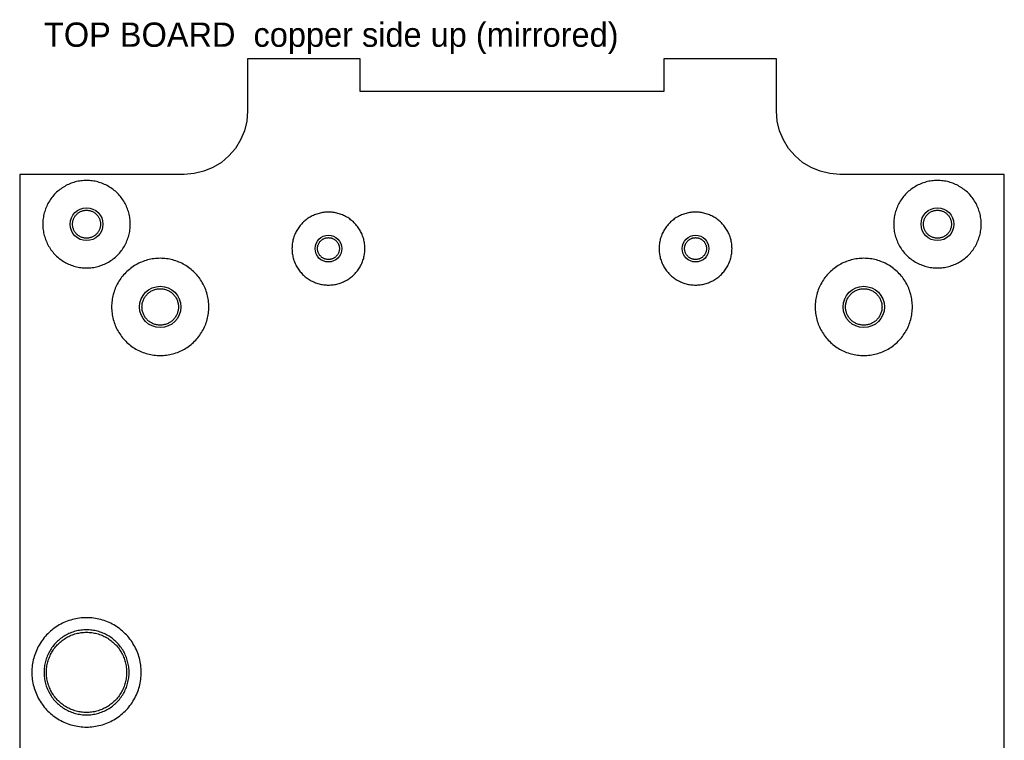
# Model space of a CAD drawing. Header units: millimetres. Extents: x 0 to 81, y 0 to 109.
# Tile 2 of 2: x 0 to 81, y 50 to 109. Entities that reach past the tile are written whole.
import ezdxf

# ---------------------------------------------------------------- set-up
doc = ezdxf.new("R2010")
doc.units = ezdxf.units.MM
for name, color, linetype in [('COPPER_REMOVE', 3, 'Continuous'), ('DRILL_2.2', 6, 'Continuous'), ('DRILL_2.7', 6, 'Continuous'), ('DRILL_3.4', 6, 'Continuous'), ('INSIDE_CUTS', 1, 'Continuous'), ('LABELS_ref', 5, 'Continuous'), ('OUTLINE', 7, 'Continuous')]:
    doc.layers.add(name, color=color, linetype=linetype)

msp = doc.modelspace()

# ---------------------------------------------------------------- linework, layer by layer
at = {"layer": 'COPPER_REMOVE'}
for points in [[(1.969, 91.698), (1.994, 91.583), (2.023, 91.468), (2.055, 91.355), (2.091, 91.243), (2.131, 91.132), (2.174, 91.022), (2.221, 90.914), (2.271, 90.808), (2.325, 90.703), (2.382, 90.6), (2.443, 90.499), (2.507, 90.4), (2.574, 90.303), (2.644, 90.208), (2.717, 90.116), (2.793, 90.026), (2.872, 89.939), (2.954, 89.854), (3.039, 89.772), (3.126, 89.693), (3.216, 89.617), (3.308, 89.544), (3.403, 89.474), (3.5, 89.407), (3.599, 89.343), (3.7, 89.282), (3.803, 89.225), (3.908, 89.171), (4.014, 89.121), (4.122, 89.074), (4.232, 89.031), (4.343, 88.991), (4.455, 88.955), (4.568, 88.923), (4.683, 88.894), (4.798, 88.869), (4.914, 88.848), (5.03, 88.831), (5.147, 88.817), (5.265, 88.808), (5.382, 88.802), (5.5, 88.8), (5.618, 88.802), (5.735, 88.808), (5.853, 88.817), (5.97, 88.831), (6.086, 88.848), (6.202, 88.869), (6.317, 88.894), (6.432, 88.923), (6.545, 88.955), (6.657, 88.991), (6.768, 89.031), (6.878, 89.074), (6.986, 89.121), (7.092, 89.171), (7.197, 89.225), (7.3, 89.282), (7.401, 89.343), (7.5, 89.407), (7.597, 89.474), (7.692, 89.544), (7.784, 89.617), (7.874, 89.693), (7.961, 89.772), (8.046, 89.854), (8.128, 89.939), (8.207, 90.026), (8.283, 90.116), (8.356, 90.208), (8.426, 90.303), (8.493, 90.4), (8.557, 90.499), (8.618, 90.6), (8.675, 90.703), (8.729, 90.808), (8.779, 90.914), (8.826, 91.022), (8.869, 91.132), (8.909, 91.243), (8.945, 91.355), (8.977, 91.468), (9.006, 91.583), (9.031, 91.698), (9.052, 91.814), (9.069, 91.93), (9.083, 92.047), (9.092, 92.165), (9.098, 92.282), (9.1, 92.4), (9.098, 92.518), (9.092, 92.635), (9.083, 92.753), (9.069, 92.87), (9.052, 92.986), (9.031, 93.102), (9.006, 93.217), (8.977, 93.332), (8.945, 93.445), (8.909, 93.557), (8.869, 93.668), (8.826, 93.778), (8.779, 93.886), (8.729, 93.992), (8.675, 94.097), (8.618, 94.2), (8.557, 94.301), (8.493, 94.4), (8.426, 94.497), (8.356, 94.592), (8.283, 94.684), (8.207, 94.774), (8.128, 94.861), (8.046, 94.946), (7.961, 95.028), (7.874, 95.107), (7.784, 95.183), (7.692, 95.256), (7.597, 95.326), (7.5, 95.393), (7.401, 95.457), (7.3, 95.518), (7.197, 95.575), (7.092, 95.629), (6.986, 95.679), (6.878, 95.726), (6.768, 95.769), (6.657, 95.809), (6.545, 95.845), (6.432, 95.877), (6.317, 95.906), (6.202, 95.931), (6.086, 95.952), (5.97, 95.969), (5.853, 95.983), (5.735, 95.992), (5.618, 95.998), (5.5, 96), (5.382, 95.998), (5.265, 95.992), (5.147, 95.983), (5.03, 95.969), (4.914, 95.952), (4.798, 95.931), (4.683, 95.906), (4.568, 95.877), (4.455, 95.845), (4.343, 95.809), (4.232, 95.769), (4.122, 95.726), (4.014, 95.679), (3.908, 95.629), (3.803, 95.575), (3.7, 95.518), (3.599, 95.457), (3.5, 95.393), (3.403, 95.326), (3.308, 95.256), (3.216, 95.183), (3.126, 95.107), (3.039, 95.028), (2.954, 94.946), (2.872, 94.861), (2.793, 94.774), (2.717, 94.684), (2.644, 94.592), (2.574, 94.497), (2.507, 94.4), (2.443, 94.301), (2.382, 94.2), (2.325, 94.097), (2.271, 93.992), (2.221, 93.886), (2.174, 93.778), (2.131, 93.668), (2.091, 93.557), (2.055, 93.445), (2.023, 93.332), (1.994, 93.217), (1.969, 93.102), (1.948, 92.986), (1.931, 92.87), (1.917, 92.753), (1.908, 92.635), (1.902, 92.518), (1.9, 92.4), (1.902, 92.282), (1.908, 92.165), (1.917, 92.047), (1.931, 91.93), (1.948, 91.814), (1.969, 91.698)], [(71.948, 91.814), (71.969, 91.698), (71.994, 91.583), (72.023, 91.468), (72.055, 91.355), (72.091, 91.243), (72.131, 91.132), (72.174, 91.022), (72.221, 90.914), (72.271, 90.808), (72.325, 90.703), (72.382, 90.6), (72.443, 90.499), (72.507, 90.4), (72.574, 90.303), (72.644, 90.208), (72.717, 90.116), (72.793, 90.026), (72.872, 89.939), (72.954, 89.854), (73.039, 89.772), (73.126, 89.693), (73.216, 89.617), (73.308, 89.544), (73.403, 89.474), (73.5, 89.407), (73.599, 89.343), (73.7, 89.282), (73.803, 89.225), (73.908, 89.171), (74.014, 89.121), (74.122, 89.074), (74.232, 89.031), (74.343, 88.991), (74.455, 88.955), (74.568, 88.923), (74.683, 88.894), (74.798, 88.869), (74.914, 88.848), (75.03, 88.831), (75.147, 88.817), (75.265, 88.808), (75.382, 88.802), (75.5, 88.8), (75.618, 88.802), (75.735, 88.808), (75.853, 88.817), (75.97, 88.831), (76.086, 88.848), (76.202, 88.869), (76.317, 88.894), (76.432, 88.923), (76.545, 88.955), (76.657, 88.991), (76.768, 89.031), (76.878, 89.074), (76.986, 89.121), (77.092, 89.171), (77.197, 89.225), (77.3, 89.282), (77.401, 89.343), (77.5, 89.407), (77.597, 89.474), (77.692, 89.544), (77.784, 89.617), (77.874, 89.693), (77.961, 89.772), (78.046, 89.854), (78.128, 89.939), (78.207, 90.026), (78.283, 90.116), (78.356, 90.208), (78.426, 90.303), (78.493, 90.4), (78.557, 90.499), (78.618, 90.6), (78.675, 90.703), (78.729, 90.808), (78.779, 90.914), (78.826, 91.022), (78.869, 91.132), (78.909, 91.243), (78.945, 91.355), (78.977, 91.468), (79.006, 91.583), (79.031, 91.698), (79.052, 91.814), (79.069, 91.93), (79.083, 92.047), (79.092, 92.165), (79.098, 92.282), (79.1, 92.4), (79.098, 92.518), (79.092, 92.635), (79.083, 92.753), (79.069, 92.87), (79.052, 92.986), (79.031, 93.102), (79.006, 93.217), (78.977, 93.332), (78.945, 93.445), (78.909, 93.557), (78.869, 93.668), (78.826, 93.778), (78.779, 93.886), (78.729, 93.992), (78.675, 94.097), (78.618, 94.2), (78.557, 94.301), (78.493, 94.4), (78.426, 94.497), (78.356, 94.592), (78.283, 94.684), (78.207, 94.774), (78.128, 94.861), (78.046, 94.946), (77.961, 95.028), (77.874, 95.107), (77.784, 95.183), (77.692, 95.256), (77.597, 95.326), (77.5, 95.393), (77.401, 95.457), (77.3, 95.518), (77.197, 95.575), (77.092, 95.629), (76.986, 95.679), (76.878, 95.726), (76.768, 95.769), (76.657, 95.809), (76.545, 95.845), (76.432, 95.877), (76.317, 95.906), (76.202, 95.931), (76.086, 95.952), (75.97, 95.969), (75.853, 95.983), (75.735, 95.992), (75.618, 95.998), (75.5, 96), (75.382, 95.998), (75.265, 95.992), (75.147, 95.983), (75.03, 95.969), (74.914, 95.952), (74.798, 95.931), (74.683, 95.906), (74.568, 95.877), (74.455, 95.845), (74.343, 95.809), (74.232, 95.769), (74.122, 95.726), (74.014, 95.679), (73.908, 95.629), (73.803, 95.575), (73.7, 95.518), (73.599, 95.457), (73.5, 95.393), (73.403, 95.326), (73.308, 95.256), (73.216, 95.183), (73.126, 95.107), (73.039, 95.028), (72.954, 94.946), (72.872, 94.861), (72.793, 94.774), (72.717, 94.684), (72.644, 94.592), (72.574, 94.497), (72.507, 94.4), (72.443, 94.301), (72.382, 94.2), (72.325, 94.097), (72.271, 93.992), (72.221, 93.886), (72.174, 93.778), (72.131, 93.668), (72.091, 93.557), (72.055, 93.445), (72.023, 93.332), (71.994, 93.217), (71.969, 93.102), (71.948, 92.986), (71.931, 92.87), (71.917, 92.753), (71.908, 92.635), (71.902, 92.518), (71.9, 92.4), (71.902, 92.282), (71.908, 92.165), (71.917, 92.047), (71.931, 91.93), (71.948, 91.814)], [(4.4, 92.734), (4.417, 92.787), (4.438, 92.84), (4.46, 92.892), (4.486, 92.942), (4.514, 92.991), (4.544, 93.039), (4.576, 93.085), (4.611, 93.13), (4.648, 93.172), (4.687, 93.213), (4.728, 93.252), (4.77, 93.289), (4.815, 93.324), (4.861, 93.356), (4.909, 93.386), (4.958, 93.414), (5.008, 93.44), (5.06, 93.462), (5.113, 93.483), (5.166, 93.5), (5.221, 93.516), (5.276, 93.528), (5.331, 93.538), (5.387, 93.544), (5.444, 93.549), (5.5, 93.55), (5.556, 93.549), (5.613, 93.544), (5.669, 93.538), (5.724, 93.528), (5.779, 93.516), (5.834, 93.5), (5.887, 93.483), (5.94, 93.462), (5.992, 93.44), (6.042, 93.414), (6.091, 93.386), (6.139, 93.356), (6.185, 93.324), (6.23, 93.289), (6.272, 93.252), (6.313, 93.213), (6.352, 93.172), (6.389, 93.13), (6.424, 93.085), (6.456, 93.039), (6.486, 92.991), (6.514, 92.942), (6.54, 92.892), (6.562, 92.84), (6.583, 92.787), (6.6, 92.734), (6.616, 92.679), (6.628, 92.624), (6.638, 92.569), (6.644, 92.513), (6.649, 92.456), (6.65, 92.4), (6.649, 92.344), (6.644, 92.287), (6.638, 92.231), (6.628, 92.176), (6.616, 92.121), (6.6, 92.066), (6.583, 92.013), (6.562, 91.96), (6.54, 91.908), (6.514, 91.858), (6.486, 91.809), (6.456, 91.761), (6.424, 91.715), (6.389, 91.67), (6.352, 91.628), (6.313, 91.587), (6.272, 91.548), (6.23, 91.511), (6.185, 91.476), (6.139, 91.444), (6.091, 91.414), (6.042, 91.386), (5.992, 91.36), (5.94, 91.338), (5.887, 91.317), (5.834, 91.3), (5.779, 91.284), (5.724, 91.272), (5.669, 91.262), (5.613, 91.256), (5.556, 91.251), (5.5, 91.25), (5.444, 91.251), (5.387, 91.256), (5.331, 91.262), (5.276, 91.272), (5.221, 91.284), (5.166, 91.3), (5.113, 91.317), (5.06, 91.338), (5.008, 91.36), (4.958, 91.386), (4.909, 91.414), (4.861, 91.444), (4.815, 91.476), (4.77, 91.511), (4.728, 91.548), (4.687, 91.587), (4.648, 91.628), (4.611, 91.67), (4.576, 91.715), (4.544, 91.761), (4.514, 91.809), (4.486, 91.858), (4.46, 91.908), (4.438, 91.96), (4.417, 92.013), (4.4, 92.066), (4.384, 92.121), (4.372, 92.176), (4.362, 92.231), (4.356, 92.287), (4.351, 92.344), (4.35, 92.4), (4.351, 92.456), (4.356, 92.513), (4.362, 92.569), (4.372, 92.624), (4.384, 92.679), (4.4, 92.734)], [(22.458, 89.81), (22.478, 89.714), (22.502, 89.619), (22.529, 89.524), (22.559, 89.431), (22.592, 89.338), (22.628, 89.247), (22.667, 89.157), (22.709, 89.068), (22.754, 88.981), (22.802, 88.895), (22.852, 88.811), (22.906, 88.728), (22.961, 88.648), (23.02, 88.569), (23.081, 88.492), (23.144, 88.417), (23.21, 88.344), (23.279, 88.274), (23.349, 88.205), (23.422, 88.139), (23.497, 88.076), (23.574, 88.015), (23.653, 87.956), (23.733, 87.901), (23.816, 87.847), (23.9, 87.797), (23.986, 87.749), (24.073, 87.704), (24.162, 87.662), (24.252, 87.623), (24.343, 87.587), (24.436, 87.554), (24.529, 87.524), (24.624, 87.497), (24.719, 87.473), (24.815, 87.453), (24.911, 87.435), (25.008, 87.421), (25.106, 87.409), (25.204, 87.401), (25.302, 87.397), (25.4, 87.395), (25.498, 87.397), (25.596, 87.401), (25.694, 87.409), (25.792, 87.421), (25.889, 87.435), (25.985, 87.453), (26.081, 87.473), (26.176, 87.497), (26.271, 87.524), (26.364, 87.554), (26.457, 87.587), (26.548, 87.623), (26.638, 87.662), (26.727, 87.704), (26.814, 87.749), (26.9, 87.797), (26.984, 87.847), (27.067, 87.901), (27.147, 87.956), (27.226, 88.015), (27.303, 88.076), (27.378, 88.139), (27.451, 88.205), (27.521, 88.274), (27.59, 88.344), (27.656, 88.417), (27.719, 88.492), (27.78, 88.569), (27.839, 88.648), (27.894, 88.728), (27.948, 88.811), (27.998, 88.895), (28.046, 88.981), (28.091, 89.068), (28.133, 89.157), (28.172, 89.247), (28.208, 89.338), (28.241, 89.431), (28.271, 89.524), (28.298, 89.619), (28.322, 89.714), (28.342, 89.81), (28.36, 89.906), (28.374, 90.003), (28.386, 90.101), (28.394, 90.199), (28.398, 90.297), (28.4, 90.395), (28.398, 90.493), (28.394, 90.591), (28.386, 90.689), (28.374, 90.787), (28.36, 90.884), (28.342, 90.98), (28.322, 91.076), (28.298, 91.171), (28.271, 91.266), (28.241, 91.359), (28.208, 91.452), (28.172, 91.543), (28.133, 91.633), (28.091, 91.722), (28.046, 91.809), (27.998, 91.895), (27.948, 91.979), (27.894, 92.062), (27.839, 92.142), (27.78, 92.221), (27.719, 92.298), (27.656, 92.373), (27.59, 92.446), (27.521, 92.516), (27.451, 92.585), (27.378, 92.651), (27.303, 92.714), (27.226, 92.775), (27.147, 92.834), (27.067, 92.889), (26.984, 92.943), (26.9, 92.993), (26.814, 93.041), (26.727, 93.086), (26.638, 93.128), (26.548, 93.167), (26.457, 93.203), (26.364, 93.236), (26.271, 93.266), (26.176, 93.293), (26.081, 93.317), (25.985, 93.337), (25.889, 93.355), (25.792, 93.369), (25.694, 93.381), (25.596, 93.389), (25.498, 93.393), (25.4, 93.395), (25.302, 93.393), (25.204, 93.389), (25.106, 93.381), (25.008, 93.369), (24.911, 93.355), (24.815, 93.337), (24.719, 93.317), (24.624, 93.293), (24.529, 93.266), (24.436, 93.236), (24.343, 93.203), (24.252, 93.167), (24.162, 93.128), (24.073, 93.086), (23.986, 93.041), (23.9, 92.993), (23.816, 92.943), (23.733, 92.889), (23.653, 92.834), (23.574, 92.775), (23.497, 92.714), (23.422, 92.651), (23.349, 92.585), (23.279, 92.516), (23.21, 92.446), (23.144, 92.373), (23.081, 92.298), (23.02, 92.221), (22.961, 92.142), (22.906, 92.062), (22.852, 91.979), (22.802, 91.895), (22.754, 91.809), (22.709, 91.722), (22.667, 91.633), (22.628, 91.543), (22.592, 91.452), (22.559, 91.359), (22.529, 91.266), (22.502, 91.171), (22.478, 91.076), (22.458, 90.98), (22.44, 90.884), (22.426, 90.787), (22.414, 90.689), (22.406, 90.591), (22.402, 90.493), (22.4, 90.395), (22.402, 90.297), (22.406, 90.199), (22.414, 90.101), (22.426, 90.003), (22.44, 89.906), (22.458, 89.81)], [(52.658, 89.81), (52.678, 89.714), (52.702, 89.619), (52.729, 89.524), (52.759, 89.431), (52.792, 89.338), (52.828, 89.247), (52.867, 89.157), (52.909, 89.068), (52.954, 88.981), (53.002, 88.895), (53.052, 88.811), (53.106, 88.728), (53.161, 88.648), (53.22, 88.569), (53.281, 88.492), (53.344, 88.417), (53.41, 88.344), (53.479, 88.274), (53.549, 88.205), (53.622, 88.139), (53.697, 88.076), (53.774, 88.015), (53.853, 87.956), (53.933, 87.901), (54.016, 87.847), (54.1, 87.797), (54.186, 87.749), (54.273, 87.704), (54.362, 87.662), (54.452, 87.623), (54.543, 87.587), (54.636, 87.554), (54.729, 87.524), (54.824, 87.497), (54.919, 87.473), (55.015, 87.453), (55.111, 87.435), (55.208, 87.421), (55.306, 87.409), (55.404, 87.401), (55.502, 87.397), (55.6, 87.395), (55.698, 87.397), (55.796, 87.401), (55.894, 87.409), (55.992, 87.421), (56.089, 87.435), (56.185, 87.453), (56.281, 87.473), (56.376, 87.497), (56.471, 87.524), (56.564, 87.554), (56.657, 87.587), (56.748, 87.623), (56.838, 87.662), (56.927, 87.704), (57.014, 87.749), (57.1, 87.797), (57.184, 87.847), (57.267, 87.901), (57.347, 87.956), (57.426, 88.015), (57.503, 88.076), (57.578, 88.139), (57.651, 88.205), (57.721, 88.274), (57.79, 88.344), (57.856, 88.417), (57.919, 88.492), (57.98, 88.569), (58.039, 88.648), (58.094, 88.728), (58.148, 88.811), (58.198, 88.895), (58.246, 88.981), (58.291, 89.068), (58.333, 89.157), (58.372, 89.247), (58.408, 89.338), (58.441, 89.431), (58.471, 89.524), (58.498, 89.619), (58.522, 89.714), (58.542, 89.81), (58.56, 89.906), (58.574, 90.003), (58.586, 90.101), (58.594, 90.199), (58.598, 90.297), (58.6, 90.395), (58.598, 90.493), (58.594, 90.591), (58.586, 90.689), (58.574, 90.787), (58.56, 90.884), (58.542, 90.98), (58.522, 91.076), (58.498, 91.171), (58.471, 91.266), (58.441, 91.359), (58.408, 91.452), (58.372, 91.543), (58.333, 91.633), (58.291, 91.722), (58.246, 91.809), (58.198, 91.895), (58.148, 91.979), (58.094, 92.062), (58.039, 92.142), (57.98, 92.221), (57.919, 92.298), (57.856, 92.373), (57.79, 92.446), (57.721, 92.516), (57.651, 92.585), (57.578, 92.651), (57.503, 92.714), (57.426, 92.775), (57.347, 92.834), (57.267, 92.889), (57.184, 92.943), (57.1, 92.993), (57.014, 93.041), (56.927, 93.086), (56.838, 93.128), (56.748, 93.167), (56.657, 93.203), (56.564, 93.236), (56.471, 93.266), (56.376, 93.293), (56.281, 93.317), (56.185, 93.337), (56.089, 93.355), (55.992, 93.369), (55.894, 93.381), (55.796, 93.389), (55.698, 93.393), (55.6, 93.395), (55.502, 93.393), (55.404, 93.389), (55.306, 93.381), (55.208, 93.369), (55.111, 93.355), (55.015, 93.337), (54.919, 93.317), (54.824, 93.293), (54.729, 93.266), (54.636, 93.236), (54.543, 93.203), (54.452, 93.167), (54.362, 93.128), (54.273, 93.086), (54.186, 93.041), (54.1, 92.993), (54.016, 92.943), (53.933, 92.889), (53.853, 92.834), (53.774, 92.775), (53.697, 92.714), (53.622, 92.651), (53.549, 92.585), (53.479, 92.516), (53.41, 92.446), (53.344, 92.373), (53.281, 92.298), (53.22, 92.221), (53.161, 92.142), (53.106, 92.062), (53.052, 91.979), (53.002, 91.895), (52.954, 91.809), (52.909, 91.722), (52.867, 91.633), (52.828, 91.543), (52.792, 91.452), (52.759, 91.359), (52.729, 91.266), (52.702, 91.171), (52.678, 91.076), (52.658, 90.98), (52.64, 90.884), (52.626, 90.787), (52.614, 90.689), (52.606, 90.591), (52.602, 90.493), (52.6, 90.395), (52.602, 90.297), (52.606, 90.199), (52.614, 90.101), (52.626, 90.003), (52.64, 89.906), (52.658, 89.81)], [(74.384, 92.679), (74.4, 92.734), (74.417, 92.787), (74.438, 92.84), (74.46, 92.892), (74.486, 92.942), (74.514, 92.991), (74.544, 93.039), (74.576, 93.085), (74.611, 93.13), (74.648, 93.172), (74.687, 93.213), (74.728, 93.252), (74.77, 93.289), (74.815, 93.324), (74.861, 93.356), (74.909, 93.386), (74.958, 93.414), (75.008, 93.44), (75.06, 93.462), (75.113, 93.483), (75.166, 93.5), (75.221, 93.516), (75.276, 93.528), (75.331, 93.538), (75.387, 93.544), (75.444, 93.549), (75.5, 93.55), (75.556, 93.549), (75.613, 93.544), (75.669, 93.538), (75.724, 93.528), (75.779, 93.516), (75.834, 93.5), (75.887, 93.483), (75.94, 93.462), (75.992, 93.44), (76.042, 93.414), (76.091, 93.386), (76.139, 93.356), (76.185, 93.324), (76.23, 93.289), (76.272, 93.252), (76.313, 93.213), (76.352, 93.172), (76.389, 93.13), (76.424, 93.085), (76.456, 93.039), (76.486, 92.991), (76.514, 92.942), (76.54, 92.892), (76.562, 92.84), (76.583, 92.787), (76.6, 92.734), (76.616, 92.679), (76.628, 92.624), (76.638, 92.569), (76.644, 92.513), (76.649, 92.456), (76.65, 92.4), (76.649, 92.344), (76.644, 92.287), (76.638, 92.231), (76.628, 92.176), (76.616, 92.121), (76.6, 92.066), (76.583, 92.013), (76.562, 91.96), (76.54, 91.908), (76.514, 91.858), (76.486, 91.809), (76.456, 91.761), (76.424, 91.715), (76.389, 91.67), (76.352, 91.628), (76.313, 91.587), (76.272, 91.548), (76.23, 91.511), (76.185, 91.476), (76.139, 91.444), (76.091, 91.414), (76.042, 91.386), (75.992, 91.36), (75.94, 91.338), (75.887, 91.317), (75.834, 91.3), (75.779, 91.284), (75.724, 91.272), (75.669, 91.262), (75.613, 91.256), (75.556, 91.251), (75.5, 91.25), (75.444, 91.251), (75.387, 91.256), (75.331, 91.262), (75.276, 91.272), (75.221, 91.284), (75.166, 91.3), (75.113, 91.317), (75.06, 91.338), (75.008, 91.36), (74.958, 91.386), (74.909, 91.414), (74.861, 91.444), (74.815, 91.476), (74.77, 91.511), (74.728, 91.548), (74.687, 91.587), (74.648, 91.628), (74.611, 91.67), (74.576, 91.715), (74.544, 91.761), (74.514, 91.809), (74.486, 91.858), (74.46, 91.908), (74.438, 91.96), (74.417, 92.013), (74.4, 92.066), (74.384, 92.121), (74.372, 92.176), (74.362, 92.231), (74.356, 92.287), (74.351, 92.344), (74.35, 92.4), (74.351, 92.456), (74.356, 92.513), (74.362, 92.569), (74.372, 92.624), (74.384, 92.679)], [(24.539, 90.656), (24.553, 90.698), (24.569, 90.739), (24.586, 90.78), (24.606, 90.819), (24.628, 90.858), (24.652, 90.895), (24.677, 90.931), (24.704, 90.966), (24.733, 90.999), (24.764, 91.031), (24.796, 91.062), (24.829, 91.091), (24.864, 91.118), (24.9, 91.143), (24.937, 91.167), (24.976, 91.189), (25.015, 91.209), (25.056, 91.226), (25.097, 91.242), (25.139, 91.256), (25.181, 91.268), (25.224, 91.278), (25.268, 91.285), (25.312, 91.291), (25.356, 91.294), (25.4, 91.295), (25.444, 91.294), (25.488, 91.291), (25.532, 91.285), (25.576, 91.278), (25.619, 91.268), (25.661, 91.256), (25.703, 91.242), (25.744, 91.226), (25.785, 91.209), (25.824, 91.189), (25.863, 91.167), (25.9, 91.143), (25.936, 91.118), (25.971, 91.091), (26.004, 91.062), (26.036, 91.031), (26.067, 90.999), (26.096, 90.966), (26.123, 90.931), (26.148, 90.895), (26.172, 90.858), (26.194, 90.819), (26.214, 90.78), (26.231, 90.739), (26.247, 90.698), (26.261, 90.656), (26.273, 90.614), (26.283, 90.571), (26.29, 90.527), (26.296, 90.483), (26.299, 90.439), (26.3, 90.395), (26.299, 90.351), (26.296, 90.307), (26.29, 90.263), (26.283, 90.219), (26.273, 90.176), (26.261, 90.134), (26.247, 90.092), (26.231, 90.051), (26.214, 90.01), (26.194, 89.971), (26.172, 89.932), (26.148, 89.895), (26.123, 89.859), (26.096, 89.824), (26.067, 89.791), (26.036, 89.759), (26.004, 89.728), (25.971, 89.699), (25.936, 89.672), (25.9, 89.647), (25.863, 89.623), (25.824, 89.601), (25.785, 89.581), (25.744, 89.564), (25.703, 89.548), (25.661, 89.534), (25.619, 89.522), (25.576, 89.512), (25.532, 89.505), (25.488, 89.499), (25.444, 89.496), (25.4, 89.495), (25.356, 89.496), (25.312, 89.499), (25.268, 89.505), (25.224, 89.512), (25.181, 89.522), (25.139, 89.534), (25.097, 89.548), (25.056, 89.564), (25.015, 89.581), (24.976, 89.601), (24.937, 89.623), (24.9, 89.647), (24.864, 89.672), (24.829, 89.699), (24.796, 89.728), (24.764, 89.759), (24.733, 89.791), (24.704, 89.824), (24.677, 89.859), (24.652, 89.895), (24.628, 89.932), (24.606, 89.971), (24.586, 90.01), (24.569, 90.051), (24.553, 90.092), (24.539, 90.134), (24.527, 90.176), (24.517, 90.219), (24.51, 90.263), (24.504, 90.307), (24.501, 90.351), (24.5, 90.395), (24.501, 90.439), (24.504, 90.483), (24.51, 90.527), (24.517, 90.571), (24.527, 90.614), (24.539, 90.656)], [(54.739, 90.656), (54.753, 90.698), (54.769, 90.739), (54.786, 90.78), (54.806, 90.819), (54.828, 90.858), (54.852, 90.895), (54.877, 90.931), (54.904, 90.966), (54.933, 90.999), (54.964, 91.031), (54.996, 91.062), (55.029, 91.091), (55.064, 91.118), (55.1, 91.143), (55.137, 91.167), (55.176, 91.189), (55.215, 91.209), (55.256, 91.226), (55.297, 91.242), (55.339, 91.256), (55.381, 91.268), (55.424, 91.278), (55.468, 91.285), (55.512, 91.291), (55.556, 91.294), (55.6, 91.295), (55.644, 91.294), (55.688, 91.291), (55.732, 91.285), (55.776, 91.278), (55.819, 91.268), (55.861, 91.256), (55.903, 91.242), (55.944, 91.226), (55.985, 91.209), (56.024, 91.189), (56.063, 91.167), (56.1, 91.143), (56.136, 91.118), (56.171, 91.091), (56.204, 91.062), (56.236, 91.031), (56.267, 90.999), (56.296, 90.966), (56.323, 90.931), (56.348, 90.895), (56.372, 90.858), (56.394, 90.819), (56.414, 90.78), (56.431, 90.739), (56.447, 90.698), (56.461, 90.656), (56.473, 90.614), (56.483, 90.571), (56.49, 90.527), (56.496, 90.483), (56.499, 90.439), (56.5, 90.395), (56.499, 90.351), (56.496, 90.307), (56.49, 90.263), (56.483, 90.219), (56.473, 90.176), (56.461, 90.134), (56.447, 90.092), (56.431, 90.051), (56.414, 90.01), (56.394, 89.971), (56.372, 89.932), (56.348, 89.895), (56.323, 89.859), (56.296, 89.824), (56.267, 89.791), (56.236, 89.759), (56.204, 89.728), (56.171, 89.699), (56.136, 89.672), (56.1, 89.647), (56.063, 89.623), (56.024, 89.601), (55.985, 89.581), (55.944, 89.564), (55.903, 89.548), (55.861, 89.534), (55.819, 89.522), (55.776, 89.512), (55.732, 89.505), (55.688, 89.499), (55.644, 89.496), (55.6, 89.495), (55.556, 89.496), (55.512, 89.499), (55.468, 89.505), (55.424, 89.512), (55.381, 89.522), (55.339, 89.534), (55.297, 89.548), (55.256, 89.564), (55.215, 89.581), (55.176, 89.601), (55.137, 89.623), (55.1, 89.647), (55.064, 89.672), (55.029, 89.699), (54.996, 89.728), (54.964, 89.759), (54.933, 89.791), (54.904, 89.824), (54.877, 89.859), (54.852, 89.895), (54.828, 89.932), (54.806, 89.971), (54.786, 90.01), (54.769, 90.051), (54.753, 90.092), (54.739, 90.134), (54.727, 90.176), (54.717, 90.219), (54.71, 90.263), (54.704, 90.307), (54.701, 90.351), (54.7, 90.395), (54.701, 90.439), (54.704, 90.483), (54.71, 90.527), (54.717, 90.571), (54.727, 90.614), (54.739, 90.656)], [(7.637, 84.815), (7.664, 84.687), (7.696, 84.56), (7.732, 84.434), (7.772, 84.309), (7.816, 84.186), (7.864, 84.064), (7.917, 83.944), (7.973, 83.826), (8.032, 83.709), (8.096, 83.595), (8.163, 83.483), (8.234, 83.373), (8.309, 83.265), (8.387, 83.16), (8.468, 83.057), (8.553, 82.958), (8.641, 82.861), (8.732, 82.767), (8.826, 82.676), (8.923, 82.588), (9.022, 82.503), (9.125, 82.422), (9.23, 82.344), (9.338, 82.269), (9.448, 82.198), (9.56, 82.131), (9.674, 82.067), (9.791, 82.008), (9.909, 81.952), (10.029, 81.899), (10.151, 81.851), (10.274, 81.807), (10.399, 81.767), (10.525, 81.731), (10.652, 81.699), (10.78, 81.672), (10.908, 81.648), (11.038, 81.629), (11.168, 81.614), (11.298, 81.604), (11.429, 81.597), (11.56, 81.595), (11.691, 81.597), (11.822, 81.604), (11.952, 81.614), (12.082, 81.629), (12.212, 81.648), (12.34, 81.672), (12.468, 81.699), (12.595, 81.731), (12.721, 81.767), (12.846, 81.807), (12.969, 81.851), (13.091, 81.899), (13.211, 81.952), (13.329, 82.008), (13.446, 82.067), (13.56, 82.131), (13.672, 82.198), (13.782, 82.269), (13.89, 82.344), (13.995, 82.422), (14.098, 82.503), (14.197, 82.588), (14.294, 82.676), (14.388, 82.767), (14.479, 82.861), (14.567, 82.958), (14.652, 83.057), (14.733, 83.16), (14.811, 83.265), (14.886, 83.373), (14.957, 83.483), (15.024, 83.595), (15.088, 83.709), (15.147, 83.826), (15.203, 83.944), (15.256, 84.064), (15.304, 84.186), (15.348, 84.309), (15.388, 84.434), (15.424, 84.56), (15.456, 84.687), (15.483, 84.815), (15.507, 84.943), (15.526, 85.073), (15.541, 85.203), (15.551, 85.333), (15.558, 85.464), (15.56, 85.595), (15.558, 85.726), (15.551, 85.857), (15.541, 85.987), (15.526, 86.117), (15.507, 86.247), (15.483, 86.375), (15.456, 86.503), (15.424, 86.63), (15.388, 86.756), (15.348, 86.881), (15.304, 87.004), (15.256, 87.126), (15.203, 87.246), (15.147, 87.364), (15.088, 87.481), (15.024, 87.595), (14.957, 87.707), (14.886, 87.817), (14.811, 87.925), (14.733, 88.03), (14.652, 88.133), (14.567, 88.232), (14.479, 88.329), (14.388, 88.423), (14.294, 88.514), (14.197, 88.602), (14.098, 88.687), (13.995, 88.768), (13.89, 88.846), (13.782, 88.921), (13.672, 88.992), (13.56, 89.059), (13.446, 89.123), (13.329, 89.182), (13.211, 89.238), (13.091, 89.291), (12.969, 89.339), (12.846, 89.383), (12.721, 89.423), (12.595, 89.459), (12.468, 89.491), (12.34, 89.518), (12.212, 89.542), (12.082, 89.561), (11.952, 89.576), (11.822, 89.586), (11.691, 89.593), (11.56, 89.595), (11.429, 89.593), (11.298, 89.586), (11.168, 89.576), (11.038, 89.561), (10.908, 89.542), (10.78, 89.518), (10.652, 89.491), (10.525, 89.459), (10.399, 89.423), (10.274, 89.383), (10.151, 89.339), (10.029, 89.291), (9.909, 89.238), (9.791, 89.182), (9.674, 89.123), (9.56, 89.059), (9.448, 88.992), (9.338, 88.921), (9.23, 88.846), (9.125, 88.768), (9.022, 88.687), (8.923, 88.602), (8.826, 88.514), (8.732, 88.423), (8.641, 88.329), (8.553, 88.232), (8.468, 88.133), (8.387, 88.03), (8.309, 87.925), (8.234, 87.817), (8.163, 87.707), (8.096, 87.595), (8.032, 87.481), (7.973, 87.364), (7.917, 87.246), (7.864, 87.126), (7.816, 87.004), (7.772, 86.881), (7.732, 86.756), (7.696, 86.63), (7.664, 86.503), (7.637, 86.375), (7.613, 86.247), (7.594, 86.117), (7.579, 85.987), (7.569, 85.857), (7.562, 85.726), (7.56, 85.595), (7.562, 85.464), (7.569, 85.333), (7.579, 85.203), (7.594, 85.073), (7.613, 84.943), (7.637, 84.815)], [(65.493, 84.943), (65.517, 84.815), (65.544, 84.687), (65.576, 84.56), (65.612, 84.434), (65.652, 84.309), (65.696, 84.186), (65.744, 84.064), (65.797, 83.944), (65.853, 83.826), (65.912, 83.709), (65.976, 83.595), (66.043, 83.483), (66.114, 83.373), (66.189, 83.265), (66.267, 83.16), (66.348, 83.057), (66.433, 82.958), (66.521, 82.861), (66.612, 82.767), (66.706, 82.676), (66.803, 82.588), (66.902, 82.503), (67.005, 82.422), (67.11, 82.344), (67.218, 82.269), (67.328, 82.198), (67.44, 82.131), (67.554, 82.067), (67.671, 82.008), (67.789, 81.952), (67.909, 81.899), (68.031, 81.851), (68.154, 81.807), (68.279, 81.767), (68.405, 81.731), (68.532, 81.699), (68.66, 81.672), (68.788, 81.648), (68.918, 81.629), (69.048, 81.614), (69.178, 81.604), (69.309, 81.597), (69.44, 81.595), (69.571, 81.597), (69.702, 81.604), (69.832, 81.614), (69.962, 81.629), (70.092, 81.648), (70.22, 81.672), (70.348, 81.699), (70.475, 81.731), (70.601, 81.767), (70.726, 81.807), (70.849, 81.851), (70.971, 81.899), (71.091, 81.952), (71.209, 82.008), (71.326, 82.067), (71.44, 82.131), (71.552, 82.198), (71.662, 82.269), (71.77, 82.344), (71.875, 82.422), (71.978, 82.503), (72.077, 82.588), (72.174, 82.676), (72.268, 82.767), (72.359, 82.861), (72.447, 82.958), (72.532, 83.057), (72.613, 83.16), (72.691, 83.265), (72.766, 83.373), (72.837, 83.483), (72.904, 83.595), (72.968, 83.709), (73.027, 83.826), (73.083, 83.944), (73.136, 84.064), (73.184, 84.186), (73.228, 84.309), (73.268, 84.434), (73.304, 84.56), (73.336, 84.687), (73.363, 84.815), (73.387, 84.943), (73.406, 85.073), (73.421, 85.203), (73.431, 85.333), (73.438, 85.464), (73.44, 85.595), (73.438, 85.726), (73.431, 85.857), (73.421, 85.987), (73.406, 86.117), (73.387, 86.247), (73.363, 86.375), (73.336, 86.503), (73.304, 86.63), (73.268, 86.756), (73.228, 86.881), (73.184, 87.004), (73.136, 87.126), (73.083, 87.246), (73.027, 87.364), (72.968, 87.481), (72.904, 87.595), (72.837, 87.707), (72.766, 87.817), (72.691, 87.925), (72.613, 88.03), (72.532, 88.133), (72.447, 88.232), (72.359, 88.329), (72.268, 88.423), (72.174, 88.514), (72.077, 88.602), (71.978, 88.687), (71.875, 88.768), (71.77, 88.846), (71.662, 88.921), (71.552, 88.992), (71.44, 89.059), (71.326, 89.123), (71.209, 89.182), (71.091, 89.238), (70.971, 89.291), (70.849, 89.339), (70.726, 89.383), (70.601, 89.423), (70.475, 89.459), (70.348, 89.491), (70.22, 89.518), (70.092, 89.542), (69.962, 89.561), (69.832, 89.576), (69.702, 89.586), (69.571, 89.593), (69.44, 89.595), (69.309, 89.593), (69.178, 89.586), (69.048, 89.576), (68.918, 89.561), (68.788, 89.542), (68.66, 89.518), (68.532, 89.491), (68.405, 89.459), (68.279, 89.423), (68.154, 89.383), (68.031, 89.339), (67.909, 89.291), (67.789, 89.238), (67.671, 89.182), (67.554, 89.123), (67.44, 89.059), (67.328, 88.992), (67.218, 88.921), (67.11, 88.846), (67.005, 88.768), (66.902, 88.687), (66.803, 88.602), (66.706, 88.514), (66.612, 88.423), (66.521, 88.329), (66.433, 88.232), (66.348, 88.133), (66.267, 88.03), (66.189, 87.925), (66.114, 87.817), (66.043, 87.707), (65.976, 87.595), (65.912, 87.481), (65.853, 87.364), (65.797, 87.246), (65.744, 87.126), (65.696, 87.004), (65.652, 86.881), (65.612, 86.756), (65.576, 86.63), (65.544, 86.503), (65.517, 86.375), (65.493, 86.247), (65.474, 86.117), (65.459, 85.987), (65.449, 85.857), (65.442, 85.726), (65.44, 85.595), (65.442, 85.464), (65.449, 85.333), (65.459, 85.203), (65.474, 85.073), (65.493, 84.943)], [(10.125, 86.03), (10.148, 86.1), (10.174, 86.169), (10.204, 86.236), (10.237, 86.302), (10.273, 86.366), (10.313, 86.428), (10.355, 86.489), (10.4, 86.547), (10.449, 86.602), (10.499, 86.656), (10.553, 86.706), (10.608, 86.755), (10.666, 86.8), (10.727, 86.842), (10.789, 86.882), (10.853, 86.918), (10.919, 86.951), (10.986, 86.981), (11.055, 87.007), (11.125, 87.03), (11.196, 87.05), (11.267, 87.066), (11.34, 87.079), (11.413, 87.088), (11.486, 87.093), (11.56, 87.095), (11.634, 87.093), (11.707, 87.088), (11.78, 87.079), (11.853, 87.066), (11.924, 87.05), (11.995, 87.03), (12.065, 87.007), (12.134, 86.981), (12.201, 86.951), (12.267, 86.918), (12.331, 86.882), (12.393, 86.842), (12.454, 86.8), (12.512, 86.755), (12.567, 86.706), (12.621, 86.656), (12.671, 86.602), (12.72, 86.547), (12.765, 86.489), (12.807, 86.428), (12.847, 86.366), (12.883, 86.302), (12.916, 86.236), (12.946, 86.169), (12.972, 86.1), (12.995, 86.03), (13.015, 85.959), (13.031, 85.888), (13.044, 85.815), (13.053, 85.742), (13.058, 85.669), (13.06, 85.595), (13.058, 85.521), (13.053, 85.448), (13.044, 85.375), (13.031, 85.302), (13.015, 85.231), (12.995, 85.16), (12.972, 85.09), (12.946, 85.021), (12.916, 84.954), (12.883, 84.888), (12.847, 84.824), (12.807, 84.762), (12.765, 84.701), (12.72, 84.643), (12.671, 84.588), (12.621, 84.534), (12.567, 84.484), (12.512, 84.435), (12.454, 84.39), (12.393, 84.348), (12.331, 84.308), (12.267, 84.272), (12.201, 84.239), (12.134, 84.209), (12.065, 84.183), (11.995, 84.16), (11.924, 84.14), (11.853, 84.124), (11.78, 84.111), (11.707, 84.102), (11.634, 84.097), (11.56, 84.095), (11.486, 84.097), (11.413, 84.102), (11.34, 84.111), (11.267, 84.124), (11.196, 84.14), (11.125, 84.16), (11.055, 84.183), (10.986, 84.209), (10.919, 84.239), (10.853, 84.272), (10.789, 84.308), (10.727, 84.348), (10.666, 84.39), (10.608, 84.435), (10.553, 84.484), (10.499, 84.534), (10.449, 84.588), (10.4, 84.643), (10.355, 84.701), (10.313, 84.762), (10.273, 84.824), (10.237, 84.888), (10.204, 84.954), (10.174, 85.021), (10.148, 85.09), (10.125, 85.16), (10.105, 85.231), (10.089, 85.302), (10.076, 85.375), (10.067, 85.448), (10.062, 85.521), (10.06, 85.595), (10.062, 85.669), (10.067, 85.742), (10.076, 85.815), (10.089, 85.888), (10.105, 85.959), (10.125, 86.03)], [(67.985, 85.959), (68.005, 86.03), (68.028, 86.1), (68.054, 86.169), (68.084, 86.236), (68.117, 86.302), (68.153, 86.366), (68.193, 86.428), (68.235, 86.489), (68.28, 86.547), (68.329, 86.602), (68.379, 86.656), (68.433, 86.706), (68.488, 86.755), (68.546, 86.8), (68.607, 86.842), (68.669, 86.882), (68.733, 86.918), (68.799, 86.951), (68.866, 86.981), (68.935, 87.007), (69.005, 87.03), (69.076, 87.05), (69.147, 87.066), (69.22, 87.079), (69.293, 87.088), (69.366, 87.093), (69.44, 87.095), (69.514, 87.093), (69.587, 87.088), (69.66, 87.079), (69.733, 87.066), (69.804, 87.05), (69.875, 87.03), (69.945, 87.007), (70.014, 86.981), (70.081, 86.951), (70.147, 86.918), (70.211, 86.882), (70.273, 86.842), (70.334, 86.8), (70.392, 86.755), (70.447, 86.706), (70.501, 86.656), (70.551, 86.602), (70.6, 86.547), (70.645, 86.489), (70.687, 86.428), (70.727, 86.366), (70.763, 86.302), (70.796, 86.236), (70.826, 86.169), (70.852, 86.1), (70.875, 86.03), (70.895, 85.959), (70.911, 85.888), (70.924, 85.815), (70.933, 85.742), (70.938, 85.669), (70.94, 85.595), (70.938, 85.521), (70.933, 85.448), (70.924, 85.375), (70.911, 85.302), (70.895, 85.231), (70.875, 85.16), (70.852, 85.09), (70.826, 85.021), (70.796, 84.954), (70.763, 84.888), (70.727, 84.824), (70.687, 84.762), (70.645, 84.701), (70.6, 84.643), (70.551, 84.588), (70.501, 84.534), (70.447, 84.484), (70.392, 84.435), (70.334, 84.39), (70.273, 84.348), (70.211, 84.308), (70.147, 84.272), (70.081, 84.239), (70.014, 84.209), (69.945, 84.183), (69.875, 84.16), (69.804, 84.14), (69.733, 84.124), (69.66, 84.111), (69.587, 84.102), (69.514, 84.097), (69.44, 84.095), (69.366, 84.097), (69.293, 84.102), (69.22, 84.111), (69.147, 84.124), (69.076, 84.14), (69.005, 84.16), (68.935, 84.183), (68.866, 84.209), (68.799, 84.239), (68.733, 84.272), (68.669, 84.308), (68.607, 84.348), (68.546, 84.39), (68.488, 84.435), (68.433, 84.484), (68.379, 84.534), (68.329, 84.588), (68.28, 84.643), (68.235, 84.701), (68.193, 84.762), (68.153, 84.824), (68.117, 84.888), (68.084, 84.954), (68.054, 85.021), (68.028, 85.09), (68.005, 85.16), (67.985, 85.231), (67.969, 85.302), (67.956, 85.375), (67.947, 85.448), (67.942, 85.521), (67.94, 85.595), (67.942, 85.669), (67.947, 85.742), (67.956, 85.815), (67.969, 85.888), (67.985, 85.959)], [(1.06, 54.79), (1.086, 54.645), (1.118, 54.501), (1.153, 54.358), (1.194, 54.217), (1.239, 54.077), (1.288, 53.938), (1.343, 53.801), (1.401, 53.666), (1.464, 53.533), (1.531, 53.402), (1.603, 53.273), (1.679, 53.147), (1.758, 53.023), (1.842, 52.902), (1.93, 52.784), (2.021, 52.668), (2.117, 52.556), (2.216, 52.447), (2.318, 52.341), (2.424, 52.239), (2.533, 52.14), (2.645, 52.044), (2.761, 51.953), (2.879, 51.865), (3, 51.781), (3.124, 51.702), (3.25, 51.626), (3.379, 51.554), (3.51, 51.487), (3.643, 51.424), (3.778, 51.366), (3.915, 51.311), (4.054, 51.262), (4.194, 51.217), (4.335, 51.176), (4.478, 51.141), (4.622, 51.109), (4.767, 51.083), (4.913, 51.061), (5.059, 51.045), (5.206, 51.033), (5.353, 51.025), (5.5, 51.023), (5.647, 51.025), (5.794, 51.033), (5.941, 51.045), (6.087, 51.061), (6.233, 51.083), (6.378, 51.109), (6.522, 51.141), (6.665, 51.176), (6.806, 51.217), (6.946, 51.262), (7.085, 51.311), (7.222, 51.366), (7.357, 51.424), (7.49, 51.487), (7.621, 51.554), (7.75, 51.626), (7.876, 51.702), (8, 51.781), (8.121, 51.865), (8.239, 51.953), (8.355, 52.044), (8.467, 52.14), (8.576, 52.239), (8.682, 52.341), (8.784, 52.447), (8.883, 52.556), (8.979, 52.668), (9.07, 52.784), (9.158, 52.902), (9.242, 53.023), (9.321, 53.147), (9.397, 53.273), (9.469, 53.402), (9.536, 53.533), (9.599, 53.666), (9.657, 53.801), (9.712, 53.938), (9.761, 54.077), (9.806, 54.217), (9.847, 54.358), (9.882, 54.501), (9.914, 54.645), (9.94, 54.79), (9.962, 54.936), (9.978, 55.082), (9.99, 55.229), (9.998, 55.376), (10, 55.523), (9.998, 55.67), (9.99, 55.817), (9.978, 55.964), (9.962, 56.11), (9.94, 56.256), (9.914, 56.401), (9.882, 56.545), (9.847, 56.688), (9.806, 56.829), (9.761, 56.969), (9.712, 57.108), (9.657, 57.245), (9.599, 57.38), (9.536, 57.513), (9.469, 57.644), (9.397, 57.773), (9.321, 57.899), (9.242, 58.023), (9.158, 58.144), (9.07, 58.262), (8.979, 58.378), (8.883, 58.49), (8.784, 58.599), (8.682, 58.705), (8.576, 58.807), (8.467, 58.906), (8.355, 59.002), (8.239, 59.093), (8.121, 59.181), (8, 59.265), (7.876, 59.344), (7.75, 59.42), (7.621, 59.492), (7.49, 59.559), (7.357, 59.622), (7.222, 59.68), (7.085, 59.735), (6.946, 59.784), (6.806, 59.829), (6.665, 59.87), (6.522, 59.905), (6.378, 59.937), (6.233, 59.963), (6.087, 59.985), (5.941, 60.001), (5.794, 60.013), (5.647, 60.021), (5.5, 60.023), (5.353, 60.021), (5.206, 60.013), (5.059, 60.001), (4.913, 59.985), (4.767, 59.963), (4.622, 59.937), (4.478, 59.905), (4.335, 59.87), (4.194, 59.829), (4.054, 59.784), (3.915, 59.735), (3.778, 59.68), (3.643, 59.622), (3.51, 59.559), (3.379, 59.492), (3.25, 59.42), (3.124, 59.344), (3, 59.265), (2.879, 59.181), (2.761, 59.093), (2.645, 59.002), (2.533, 58.906), (2.424, 58.807), (2.318, 58.705), (2.216, 58.599), (2.117, 58.49), (2.021, 58.378), (1.93, 58.262), (1.842, 58.144), (1.758, 58.023), (1.679, 57.899), (1.603, 57.773), (1.531, 57.644), (1.464, 57.513), (1.401, 57.38), (1.343, 57.245), (1.288, 57.108), (1.239, 56.969), (1.194, 56.829), (1.153, 56.688), (1.118, 56.545), (1.086, 56.401), (1.06, 56.256), (1.038, 56.11), (1.022, 55.964), (1.01, 55.817), (1.002, 55.67), (1, 55.523), (1.002, 55.376), (1.01, 55.229), (1.022, 55.082), (1.038, 54.936), (1.06, 54.79)], [(2.244, 56.061), (2.263, 56.167), (2.286, 56.272), (2.312, 56.377), (2.342, 56.481), (2.375, 56.584), (2.412, 56.685), (2.451, 56.786), (2.494, 56.885), (2.54, 56.983), (2.59, 57.079), (2.642, 57.173), (2.698, 57.266), (2.756, 57.356), (2.818, 57.445), (2.882, 57.532), (2.949, 57.616), (3.019, 57.699), (3.091, 57.779), (3.167, 57.856), (3.244, 57.932), (3.324, 58.004), (3.407, 58.074), (3.491, 58.141), (3.578, 58.205), (3.667, 58.267), (3.757, 58.325), (3.85, 58.381), (3.944, 58.433), (4.04, 58.483), (4.138, 58.529), (4.237, 58.572), (4.338, 58.611), (4.439, 58.648), (4.542, 58.681), (4.646, 58.711), (4.751, 58.737), (4.856, 58.76), (4.962, 58.779), (5.069, 58.795), (5.177, 58.807), (5.284, 58.816), (5.392, 58.821), (5.5, 58.823), (5.608, 58.821), (5.716, 58.816), (5.823, 58.807), (5.931, 58.795), (6.038, 58.779), (6.144, 58.76), (6.249, 58.737), (6.354, 58.711), (6.458, 58.681), (6.561, 58.648), (6.662, 58.611), (6.763, 58.572), (6.862, 58.529), (6.96, 58.483), (7.056, 58.433), (7.15, 58.381), (7.243, 58.325), (7.333, 58.267), (7.422, 58.205), (7.509, 58.141), (7.593, 58.074), (7.676, 58.004), (7.756, 57.932), (7.833, 57.856), (7.909, 57.779), (7.981, 57.699), (8.051, 57.616), (8.118, 57.532), (8.182, 57.445), (8.244, 57.356), (8.302, 57.266), (8.358, 57.173), (8.41, 57.079), (8.46, 56.983), (8.506, 56.885), (8.549, 56.786), (8.588, 56.685), (8.625, 56.584), (8.658, 56.481), (8.688, 56.377), (8.714, 56.272), (8.737, 56.167), (8.756, 56.061), (8.772, 55.954), (8.784, 55.846), (8.793, 55.739), (8.798, 55.631), (8.8, 55.523), (8.798, 55.415), (8.793, 55.307), (8.784, 55.2), (8.772, 55.092), (8.756, 54.985), (8.737, 54.879), (8.714, 54.774), (8.688, 54.669), (8.658, 54.565), (8.625, 54.462), (8.588, 54.361), (8.549, 54.26), (8.506, 54.161), (8.46, 54.063), (8.41, 53.967), (8.358, 53.873), (8.302, 53.78), (8.244, 53.69), (8.182, 53.601), (8.118, 53.514), (8.051, 53.43), (7.981, 53.347), (7.909, 53.267), (7.833, 53.19), (7.756, 53.114), (7.676, 53.042), (7.593, 52.972), (7.509, 52.905), (7.422, 52.841), (7.333, 52.779), (7.243, 52.721), (7.15, 52.665), (7.056, 52.613), (6.96, 52.563), (6.862, 52.517), (6.763, 52.474), (6.662, 52.435), (6.561, 52.398), (6.458, 52.365), (6.354, 52.335), (6.249, 52.309), (6.144, 52.286), (6.038, 52.267), (5.931, 52.251), (5.823, 52.239), (5.716, 52.23), (5.608, 52.225), (5.5, 52.223), (5.392, 52.225), (5.284, 52.23), (5.177, 52.239), (5.069, 52.251), (4.962, 52.267), (4.856, 52.286), (4.751, 52.309), (4.646, 52.335), (4.542, 52.365), (4.439, 52.398), (4.338, 52.435), (4.237, 52.474), (4.138, 52.517), (4.04, 52.563), (3.944, 52.613), (3.85, 52.665), (3.757, 52.721), (3.667, 52.779), (3.578, 52.841), (3.491, 52.905), (3.407, 52.972), (3.324, 53.042), (3.244, 53.114), (3.167, 53.19), (3.091, 53.267), (3.019, 53.347), (2.949, 53.43), (2.882, 53.514), (2.818, 53.601), (2.756, 53.69), (2.698, 53.78), (2.642, 53.873), (2.59, 53.967), (2.54, 54.063), (2.494, 54.161), (2.451, 54.26), (2.412, 54.361), (2.375, 54.462), (2.342, 54.565), (2.312, 54.669), (2.286, 54.774), (2.263, 54.879), (2.244, 54.985), (2.228, 55.092), (2.216, 55.2), (2.207, 55.307), (2.202, 55.415), (2.2, 55.523), (2.202, 55.631), (2.207, 55.739), (2.216, 55.846), (2.228, 55.954), (2.244, 56.061)]]:
    msp.add_lwpolyline(points, close=True, dxfattribs=at)
at = {"layer": 'DRILL_2.2'}
for centre in [(25.4, 90.395), (55.6, 90.395)]:
    msp.add_circle(centre, 1.1, dxfattribs=at)
at = {"layer": 'DRILL_2.7'}
for centre in [(5.5, 92.4), (75.5, 92.4)]:
    msp.add_circle(centre, 1.35, dxfattribs=at)
at = {"layer": 'DRILL_3.4'}
for centre in [(11.56, 85.595), (69.44, 85.595)]:
    msp.add_circle(centre, 1.7, dxfattribs=at)
at = {"layer": 'INSIDE_CUTS'}
msp.add_lwpolyline([(2, 55.523), (2.002, 55.408), (2.007, 55.294), (2.017, 55.18), (2.03, 55.066), (2.047, 54.953), (2.067, 54.84), (2.091, 54.728), (2.119, 54.617), (2.151, 54.507), (2.186, 54.398), (2.224, 54.29), (2.266, 54.184), (2.312, 54.079), (2.361, 53.975), (2.413, 53.873), (2.469, 53.773), (2.528, 53.675), (2.59, 53.579), (2.655, 53.484), (2.723, 53.392), (2.794, 53.303), (2.869, 53.215), (2.945, 53.13), (3.025, 53.048), (3.107, 52.968), (3.192, 52.892), (3.28, 52.817), (3.369, 52.746), (3.461, 52.678), (3.556, 52.613), (3.652, 52.551), (3.75, 52.492), (3.85, 52.436), (3.952, 52.384), (4.056, 52.335), (4.161, 52.289), (4.267, 52.247), (4.375, 52.209), (4.484, 52.174), (4.594, 52.142), (4.705, 52.114), (4.817, 52.09), (4.93, 52.07), (5.043, 52.053), (5.157, 52.04), (5.271, 52.03), (5.385, 52.025), (5.5, 52.023), (5.615, 52.025), (5.729, 52.03), (5.843, 52.04), (5.957, 52.053), (6.07, 52.07), (6.183, 52.09), (6.295, 52.114), (6.406, 52.142), (6.516, 52.174), (6.625, 52.209), (6.733, 52.247), (6.839, 52.289), (6.944, 52.335), (7.048, 52.384), (7.15, 52.436), (7.25, 52.492), (7.348, 52.551), (7.444, 52.613), (7.539, 52.678), (7.631, 52.746), (7.72, 52.817), (7.808, 52.892), (7.893, 52.968), (7.975, 53.048), (8.055, 53.13), (8.131, 53.215), (8.206, 53.303), (8.277, 53.392), (8.345, 53.484), (8.41, 53.579), (8.472, 53.675), (8.531, 53.773), (8.587, 53.873), (8.639, 53.975), (8.688, 54.079), (8.734, 54.184), (8.776, 54.29), (8.814, 54.398), (8.849, 54.507), (8.881, 54.617), (8.909, 54.728), (8.933, 54.84), (8.953, 54.953), (8.97, 55.066), (8.983, 55.18), (8.993, 55.294), (8.998, 55.408), (9, 55.523), (8.998, 55.638), (8.993, 55.752), (8.983, 55.866), (8.97, 55.98), (8.953, 56.093), (8.933, 56.206), (8.909, 56.318), (8.881, 56.429), (8.849, 56.539), (8.814, 56.648), (8.776, 56.756), (8.734, 56.862), (8.688, 56.967), (8.639, 57.071), (8.587, 57.173), (8.531, 57.273), (8.472, 57.371), (8.41, 57.467), (8.345, 57.562), (8.277, 57.654), (8.206, 57.743), (8.131, 57.831), (8.055, 57.916), (7.975, 57.998), (7.893, 58.078), (7.808, 58.154), (7.72, 58.229), (7.631, 58.3), (7.539, 58.368), (7.444, 58.433), (7.348, 58.495), (7.25, 58.554), (7.15, 58.61), (7.048, 58.662), (6.944, 58.711), (6.839, 58.757), (6.733, 58.799), (6.625, 58.837), (6.516, 58.872), (6.406, 58.904), (6.295, 58.932), (6.183, 58.956), (6.07, 58.976), (5.957, 58.993), (5.843, 59.006), (5.729, 59.016), (5.615, 59.021), (5.5, 59.023), (5.385, 59.021), (5.271, 59.016), (5.157, 59.006), (5.043, 58.993), (4.93, 58.976), (4.817, 58.956), (4.705, 58.932), (4.594, 58.904), (4.484, 58.872), (4.375, 58.837), (4.267, 58.799), (4.161, 58.757), (4.056, 58.711), (3.952, 58.662), (3.85, 58.61), (3.75, 58.554), (3.652, 58.495), (3.556, 58.433), (3.461, 58.368), (3.369, 58.3), (3.28, 58.229), (3.192, 58.154), (3.107, 58.078), (3.025, 57.998), (2.945, 57.916), (2.869, 57.831), (2.794, 57.743), (2.723, 57.654), (2.655, 57.562), (2.59, 57.467), (2.528, 57.371), (2.469, 57.273), (2.413, 57.173), (2.361, 57.071), (2.312, 56.967), (2.266, 56.862), (2.224, 56.756), (2.186, 56.648), (2.151, 56.539), (2.119, 56.429), (2.091, 56.318), (2.067, 56.206), (2.047, 56.093), (2.03, 55.98), (2.017, 55.866), (2.007, 55.752), (2.002, 55.638), (2, 55.523)], close=True, dxfattribs=at)
at = {"layer": 'OUTLINE'}
msp.add_lwpolyline([(81, 9.5), (81, 96.5), (67.46, 96.5), (66.646, 96.564), (65.853, 96.754), (65.099, 97.067), (64.404, 97.493), (63.783, 98.023), (63.253, 98.643), (62.827, 99.339), (62.515, 100.093), (62.324, 100.886), (62.26, 101.7), (62.26, 106), (53, 106), (53, 103.323), (28, 103.323), (28, 106), (18.74, 106), (18.74, 106), (18.74, 101.7), (18.676, 100.886), (18.485, 100.093), (18.173, 99.339), (17.747, 98.643), (17.217, 98.023), (16.596, 97.493), (15.901, 97.067), (15.147, 96.754), (14.354, 96.564), (13.54, 96.5), (0, 96.5), (0, 9.5)], dxfattribs=at)

# ---------------------------------------------------------------- texts
at = {"layer": 'LABELS_ref'}
msp.add_text('TOP BOARD  copper side up (mirrored)', height=2, dxfattribs=at).set_placement((2, 107))

doc.saveas('drawing.dxf')
